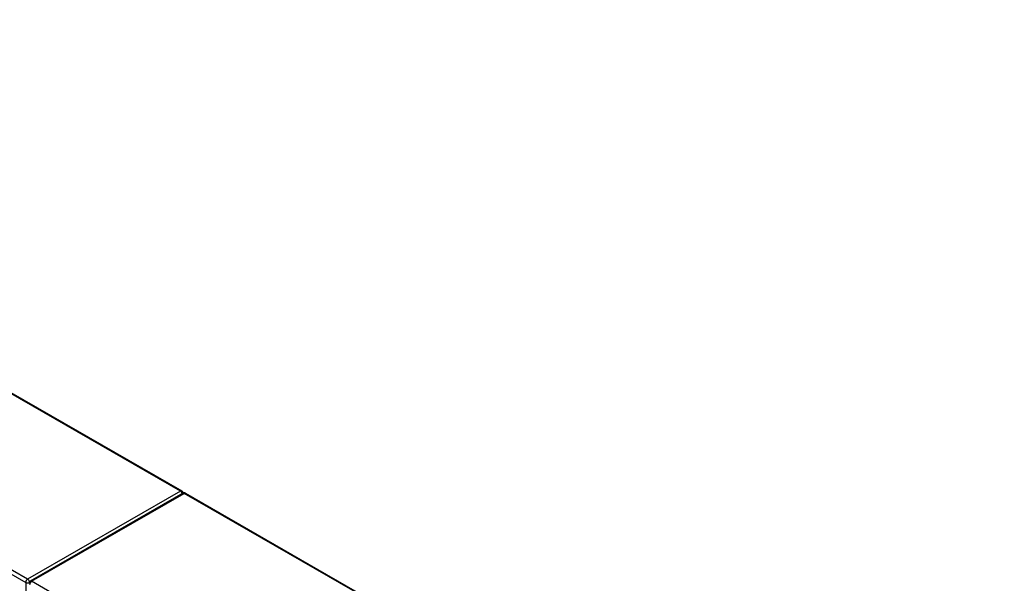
# Model space of a CAD drawing. Header units: inches. Extents: x 16 to 426, y 46 to 198.
# Tile 111 of 111: x 391 to 426, y 175 to 195. Entities that reach past the tile are written whole.
import ezdxf

# ---------------------------------------------------------------- set-up
doc = ezdxf.new("R2010")
doc.units = ezdxf.units.IN
doc.header["$MEASUREMENT"] = 0
doc.layers.add('Visible Edges(ANSI)', color=7, linetype='Continuous', lineweight=25)
doc.layers.add('Visible Tangent Edges(ANSI)', color=7, linetype='Continuous', lineweight=25)

msp = doc.modelspace()

# ---------------------------------------------------------------- linework, layer by layer
at = {"layer": 'Visible Edges(ANSI)'}
for p, q in [((366.953, 195.055), (396.511, 178.033)), ((396.552, 177.952), (391.035, 174.776)), ((396.651, 177.952), (426.21, 160.931))]:
    msp.add_line(p, q, dxfattribs=at)
for centre, start, end in [((396.462, 177.947), 5.3805, 60.064), ((396.602, 177.867), 60.064, 119.936), ((391.085, 174.69), 119.936, 180)]:
    msp.add_arc(centre, 0.099, start, end, dxfattribs=at)
at = {"layer": 'Visible Tangent Edges(ANSI)'}
for p, q in [((396.462, 178.028), (366.903, 195.05)), ((361.316, 191.752), (390.875, 174.73)), ((390.945, 174.851), (361.386, 191.873)), ((396.462, 178.028), (390.945, 174.851)), ((391.085, 174.771), (396.602, 177.948)), ((426.16, 160.926), (396.602, 177.948)), ((390.875, 174.73), (390.875, 173.702)), ((420.643, 157.749), (391.085, 174.771))]:
    msp.add_line(p, q, dxfattribs=at)
for centre, major_axis, ratio, start_param, end_param in [((396.462, 177.947), (0.0494, 0.0858), 0.578093, 0, 0.783464), ((396.462, 177.947), (0.0494, -0.0858), 0.578093, 1.146723, 2.358128), ((396.602, 177.867), (-0.0494, 0.0858), 0.578093, 5.499721, 6.283185), ((396.602, 177.867), (0.0494, 0.0858), 0.578093, 0, 0.783464), ((390.945, 174.77), (0.0494, 0.0858), 0.578093, 0.783464, 2.354261), ((390.945, 174.77), (-0.099, 0), 0.575862, 0.785398, 2.050343), ((390.945, 174.77), (-0.0494, 0.0858), 0.578093, 4.235155, 5.499721), ((391.085, 174.69), (-0.0494, -0.0858), 0.578093, 3.925057, 5.495853), ((391.085, 174.69), (-0.0494, 0.0858), 0.578093, 5.499721, 6.283185)]:
    msp.add_ellipse(centre, major_axis=major_axis, ratio=ratio, start_param=start_param, end_param=end_param, dxfattribs=at)

doc.saveas('drawing.dxf')
